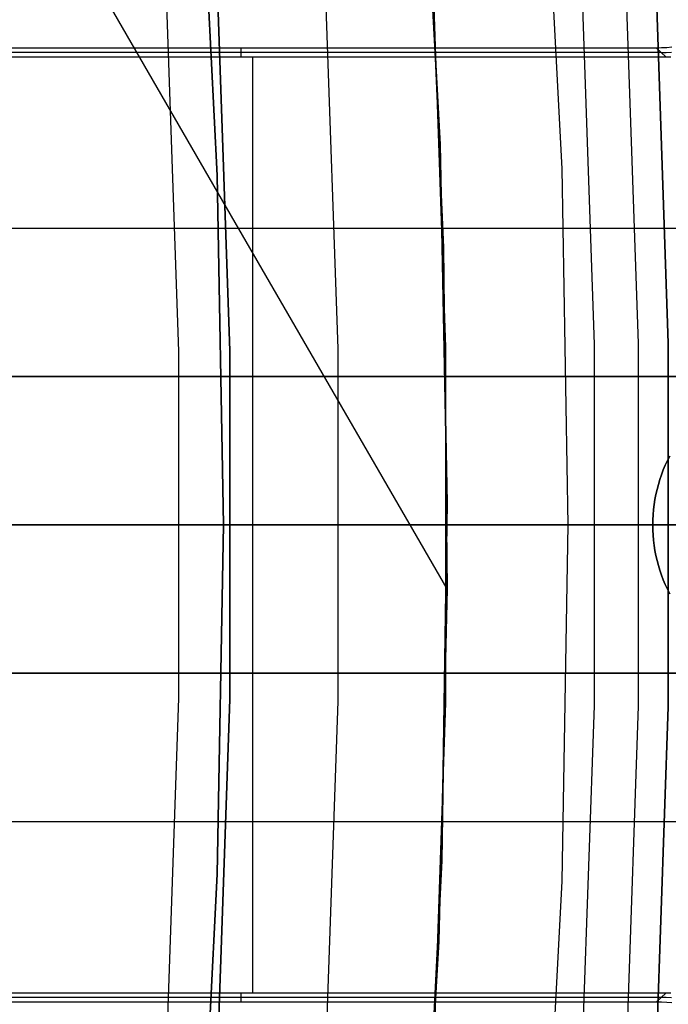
# Model space of a CAD drawing. Header units: millimetres. Extents: x 8926 to 10090, y -5004 to -3986.
# Tile 215 of 256: x 9573.43 to 9577.79, y -4356.74 to -4350.1. Entities that reach past the tile are written whole.
import ezdxf

# ---------------------------------------------------------------- set-up
doc = ezdxf.new("R2010")
doc.units = ezdxf.units.MM
for name, color, linetype in [('1', 7, 'Continuous'), ('COLOR EXT', 7, 'Continuous'), ('luz', 7, 'Continuous')]:
    doc.layers.add(name, color=color, linetype=linetype)
doc.layers.add('BLANCO METALICO', color=7, linetype='Continuous', true_color=0xededed)

msp = doc.modelspace()

# ---------------------------------------------------------------- linework, layer by layer
at = {"layer": '1', "color": 29, "true_color": 0x4d342b}
for p, q in [((9576.2579, -4350.9402, 42.4621), (9576.1268, -4348.5282, 42.4621)), ((9576.1268, -4348.5282, 51.5121), (9576.2579, -4350.9402, 51.5121)), ((9574.8776, -4351.4655, 61.9642), (9573.4311, -4348.9596, 63.2814)), ((9576.1795, -4349.3366, 59.5679), (9576.2798, -4351.6356, 59.5679)), ((9576.1801, -4349.3365, 60.5621), (9576.2801, -4351.6356, 60.5621)), ((9576.1801, -4349.3365, 60.065), (9576.2801, -4351.6356, 60.065)), ((9576.3051, -4353.3553, 42.4621), (9576.2579, -4350.9402, 42.4621)), ((9576.2579, -4350.9402, 51.5121), (9576.3051, -4353.3553, 51.5121)), ((9576.304, -4353.9367, 60.5621), (9574.8776, -4351.4655, 61.9642)), ((9576.2798, -4351.6356, 59.5679), (9576.304, -4353.9367, 59.5679)), ((9576.2801, -4351.6356, 60.5621), (9576.304, -4353.9367, 60.5621)), ((9576.2801, -4351.6356, 60.065), (9576.304, -4353.9367, 60.065)), ((9576.2684, -4355.7706, 42.4621), (9576.3051, -4353.3553, 42.4621)), ((9576.3051, -4353.3553, 51.5121), (9576.2684, -4355.7706, 51.5121)), ((9576.3046, -4353.8206, 59.5679), (9576.3046, -4353.8206, 42.4621)), ((9576.304, -4353.9367, 60.5621), (9576.2486, -4356.3128, 60.5621)), ((9576.304, -4353.9367, 59.5679), (9576.304, -4353.9367, 60.5621)), ((9576.1477, -4358.1831, 42.4621), (9576.2684, -4355.7706, 42.4621)), ((9576.2684, -4355.7706, 51.5121), (9576.1477, -4358.1831, 51.5121)), ((9576.2486, -4356.3128, 60.5621), (9576.112, -4358.6857, 60.5621))]:
    msp.add_line(p, q, dxfattribs=at)
at = {"layer": '1', "color": 250, "true_color": 0x111111}
for p, q in [((9574.6343, -4348.7971, 45.7922), (9574.7567, -4351.1498, 45.7922)), ((9574.7567, -4351.1499, 45.7922), (9574.6343, -4348.7972, 45.7922)), ((9576.2121, -4349.9079, 47.3), (9576.2949, -4352.3057, 47.3)), ((9576.2121, -4349.9079, 56.8), (9576.2949, -4352.3057, 56.8)), ((9576.2121, -4349.9079, 52.05), (9576.2949, -4352.3057, 52.05)), ((9574.8412, -4352.3308, 56.8), (9574.7601, -4349.9831, 56.8)), ((9574.7601, -4349.9831, 58.1203), (9574.8412, -4352.3308, 58.1203)), ((9574.7601, -4349.9831, 57.4602), (9574.8412, -4352.3308, 57.4602)), ((9574.7567, -4351.1498, 45.7922), (9574.7975, -4353.5052, 45.7922)), ((9574.7975, -4353.5053, 45.7922), (9574.7567, -4351.1499, 45.7922)), ((9574.8412, -4354.6798, 56.8), (9574.8412, -4352.3308, 56.8)), ((9574.8412, -4352.3308, 58.1203), (9574.8412, -4354.6798, 58.1203)), ((9574.8412, -4352.3308, 57.4602), (9574.8412, -4354.6798, 57.4602)), ((9576.2949, -4352.3057, 47.3), (9576.2949, -4354.7049, 47.3)), ((9576.2949, -4352.3057, 56.8), (9576.2949, -4354.7049, 56.8)), ((9576.2949, -4352.3057, 52.05), (9576.2949, -4354.7049, 52.05)), ((9574.7975, -4353.5053, 45.7922), (9533.9541, -4353.5053, 45.7922)), ((9573.4199, -4353.5053, 60.6662), (9573.5059, -4353.5053, 60.6119)), ((9573.5059, -4353.5053, 60.6119), (9573.59, -4353.5053, 60.5546)), ((9573.59, -4353.5053, 60.5546), (9573.6721, -4353.5053, 60.4945)), ((9573.6721, -4353.5053, 60.4945), (9573.7521, -4353.5053, 60.4317)), ((9573.7521, -4353.5053, 60.4317), (9573.8299, -4353.5053, 60.3661)), ((9573.8299, -4353.5053, 60.3661), (9573.9055, -4353.5053, 60.298)), ((9573.9055, -4353.5053, 60.298), (9573.9786, -4353.5053, 60.2273)), ((9573.9786, -4353.5053, 60.2273), (9574.0493, -4353.5053, 60.1541)), ((9574.0493, -4353.5053, 60.1541), (9574.1175, -4353.5053, 60.0786)), ((9574.1175, -4353.5053, 60.0786), (9574.1831, -4353.5053, 60.0008)), ((9574.1831, -4353.5053, 60.0008), (9574.2459, -4353.5053, 59.9208)), ((9574.2459, -4353.5053, 59.9208), (9574.306, -4353.5053, 59.8386)), ((9574.306, -4353.5053, 59.8386), (9574.3632, -4353.5053, 59.7545)), ((9574.3632, -4353.5053, 59.7545), (9574.4176, -4353.5053, 59.6685)), ((9574.4176, -4353.5053, 59.6685), (9574.469, -4353.5053, 59.5807)), ((9574.469, -4353.5053, 59.5807), (9574.5173, -4353.5053, 59.4912)), ((9574.5173, -4353.5053, 59.4912), (9574.5626, -4353.5053, 59.4)), ((9574.5626, -4353.5053, 59.4), (9574.6047, -4353.5053, 59.3074)), ((9574.6047, -4353.5053, 59.3074), (9574.6436, -4353.5053, 59.2134)), ((9574.6436, -4353.5053, 59.2134), (9574.6793, -4353.5053, 59.1182)), ((9574.6793, -4353.5053, 59.1182), (9574.7118, -4353.5053, 59.0217)), ((9574.7118, -4353.5053, 59.0217), (9574.7409, -4353.5053, 58.9242)), ((9574.7409, -4353.5053, 58.9242), (9574.7666, -4353.5053, 58.8258)), ((9574.7567, -4355.8608, 45.7922), (9574.7975, -4353.5053, 45.7922)), ((9574.7975, -4353.5054, 45.7922), (9574.7567, -4355.8608, 45.7922)), ((9574.7666, -4353.5053, 58.8258), (9574.789, -4353.5053, 58.7266)), ((9574.789, -4353.5053, 58.7266), (9574.808, -4353.5053, 58.6266)), ((9574.849, -4353.5053, 45.7931), (9574.7975, -4353.5053, 45.7922)), ((9574.808, -4353.5053, 58.6266), (9574.8236, -4353.5053, 58.5261)), ((9574.8236, -4353.5053, 58.5261), (9574.8357, -4353.5053, 58.425)), ((9574.8357, -4353.5053, 58.425), (9574.8444, -4353.5053, 58.3237)), ((9574.8444, -4353.5053, 58.3237), (9574.8496, -4353.5053, 58.2221)), ((9574.9004, -4353.5053, 45.7957), (9574.849, -4353.5053, 45.7931)), ((9574.8496, -4353.5053, 58.2221), (9574.8514, -4353.5053, 58.1203)), ((9576.3053, -4353.5053, 56.8), (9574.8514, -4353.5053, 56.8)), ((9574.8514, -4353.5053, 58.1203), (9574.8514, -4353.5053, 56.8)), ((9574.9517, -4353.5053, 45.8001), (9574.9004, -4353.5053, 45.7957)), ((9575.0028, -4353.5053, 45.8062), (9574.9517, -4353.5053, 45.8001)), ((9575.0537, -4353.5053, 45.8141), (9575.0028, -4353.5053, 45.8062)), ((9575.1043, -4353.5053, 45.8237), (9575.0537, -4353.5053, 45.8141)), ((9575.1545, -4353.5053, 45.8351), (9575.1043, -4353.5053, 45.8237)), ((9575.2043, -4353.5053, 45.8481), (9575.1545, -4353.5053, 45.8351)), ((9575.2536, -4353.5053, 45.8628), (9575.2043, -4353.5053, 45.8481)), ((9575.3024, -4353.5053, 45.8792), (9575.2536, -4353.5053, 45.8628)), ((9575.3506, -4353.5053, 45.8973), (9575.3024, -4353.5053, 45.8792)), ((9575.3982, -4353.5053, 45.917), (9575.3506, -4353.5053, 45.8973)), ((9575.4451, -4353.5053, 45.9383), (9575.3982, -4353.5053, 45.917)), ((9575.4912, -4353.5053, 45.9612), (9575.4451, -4353.5053, 45.9383)), ((9575.5365, -4353.5053, 45.9857), (9575.4912, -4353.5053, 45.9612)), ((9575.5809, -4353.5053, 46.0117), (9575.5365, -4353.5053, 45.9857)), ((9575.6245, -4353.5053, 46.0392), (9575.5809, -4353.5053, 46.0117)), ((9575.667, -4353.5053, 46.0682), (9575.6245, -4353.5053, 46.0392)), ((9575.7086, -4353.5053, 46.0986), (9575.667, -4353.5053, 46.0682)), ((9575.749, -4353.5053, 46.1304), (9575.7086, -4353.5053, 46.0986)), ((9575.7884, -4353.5053, 46.1635), (9575.749, -4353.5053, 46.1304)), ((9575.8266, -4353.5053, 46.198), (9575.7884, -4353.5053, 46.1635)), ((9575.8637, -4353.5053, 46.2338), (9575.8266, -4353.5053, 46.198)), ((9575.8994, -4353.5053, 46.2708), (9575.8637, -4353.5053, 46.2338)), ((9575.9339, -4353.5053, 46.309), (9575.8994, -4353.5053, 46.2708)), ((9575.9671, -4353.5053, 46.3484), (9575.9339, -4353.5053, 46.309)), ((9575.9989, -4353.5053, 46.3889), (9575.9671, -4353.5053, 46.3484)), ((9576.0293, -4353.5053, 46.4305), (9575.9989, -4353.5053, 46.3889)), ((9576.0583, -4353.5053, 46.473), (9576.0293, -4353.5053, 46.4305)), ((9576.0858, -4353.5053, 46.5166), (9576.0583, -4353.5053, 46.473)), ((9576.1118, -4353.5053, 46.561), (9576.0858, -4353.5053, 46.5166)), ((9576.1362, -4353.5053, 46.6063), (9576.1118, -4353.5053, 46.561)), ((9576.1591, -4353.5053, 46.6524), (9576.1362, -4353.5053, 46.6063)), ((9576.1805, -4353.5053, 46.6993), (9576.1591, -4353.5053, 46.6524)), ((9576.2002, -4353.5053, 46.7468), (9576.1805, -4353.5053, 46.6993)), ((9576.2182, -4353.5053, 46.795), (9576.2002, -4353.5053, 46.7468)), ((9576.2346, -4353.5053, 46.8438), (9576.2182, -4353.5053, 46.795)), ((9576.2494, -4353.5053, 46.8932), (9576.2346, -4353.5053, 46.8438)), ((9576.2624, -4353.5053, 46.943), (9576.2494, -4353.5053, 46.8932)), ((9576.2738, -4353.5053, 46.9932), (9576.2624, -4353.5053, 46.943)), ((9576.2834, -4353.5053, 47.0438), (9576.2738, -4353.5053, 46.9932)), ((9576.2912, -4353.5053, 47.0947), (9576.2834, -4353.5053, 47.0438)), ((9576.2974, -4353.5053, 47.1458), (9576.2912, -4353.5053, 47.0947)), ((9576.3018, -4353.5053, 47.1971), (9576.2974, -4353.5053, 47.1458)), ((9576.3044, -4353.5053, 47.2485), (9576.3018, -4353.5053, 47.1971)), ((9576.3053, -4353.5053, 47.3), (9576.3044, -4353.5053, 47.2485)), ((9576.3053, -4353.5053, 56.8), (9576.3053, -4353.5053, 47.3)), ((9574.7601, -4357.0275, 56.8), (9574.8412, -4354.6798, 56.8)), ((9574.8412, -4354.6798, 58.1203), (9574.7601, -4357.0275, 58.1203)), ((9574.8412, -4354.6798, 57.4602), (9574.7601, -4357.0275, 57.4602)), ((9576.2949, -4354.7049, 47.3), (9576.2121, -4357.1027, 47.3)), ((9576.2949, -4354.7049, 56.8), (9576.2121, -4357.1027, 56.8)), ((9576.2949, -4354.7049, 52.05), (9576.2121, -4357.1027, 52.05)), ((9574.6343, -4358.2134, 45.7922), (9574.7567, -4355.8608, 45.7922)), ((9574.7567, -4355.8608, 45.7922), (9574.6343, -4358.2135, 45.7922))]:
    msp.add_line(p, q, dxfattribs=at)
at = {"layer": 'BLANCO METALICO'}
for p, q in [((9559.9272, -4351.5053, 242.0324), (9581.6899, -4351.5053, 242.0324)), ((9577.8044, -4353.0406, 242.0324), (9577.7889, -4353.0714, 242.0324)), ((9577.7889, -4353.0714, 236.5324), (9577.8044, -4353.0406, 236.5324)), ((9577.7611, -4353.1346, 242.0324), (9577.7489, -4353.1669, 242.0324)), ((9577.7489, -4353.1669, 236.5324), (9577.7611, -4353.1346, 236.5324)), ((9577.7745, -4353.1028, 242.0324), (9577.7611, -4353.1346, 242.0324)), ((9577.7611, -4353.1346, 236.5324), (9577.7745, -4353.1028, 236.5324)), ((9577.7889, -4353.0714, 242.0324), (9577.7745, -4353.1028, 242.0324)), ((9577.7745, -4353.1028, 236.5324), (9577.7889, -4353.0714, 236.5324)), ((9577.7378, -4353.1996, 242.0324), (9577.7278, -4353.2326, 242.0324)), ((9577.7278, -4353.2326, 236.5324), (9577.7378, -4353.1996, 236.5324)), ((9577.7489, -4353.1669, 242.0324), (9577.7378, -4353.1996, 242.0324)), ((9577.7378, -4353.1996, 236.5324), (9577.7489, -4353.1669, 236.5324)), ((9577.719, -4353.266, 242.0324), (9577.7113, -4353.2996, 242.0324)), ((9577.7113, -4353.2996, 236.5324), (9577.719, -4353.266, 236.5324)), ((9577.7278, -4353.2326, 242.0324), (9577.719, -4353.266, 242.0324)), ((9577.719, -4353.266, 236.5324), (9577.7278, -4353.2326, 236.5324)), ((9577.7048, -4353.3335, 242.0324), (9577.6994, -4353.3677, 242.0324)), ((9577.6994, -4353.3677, 236.5324), (9577.7048, -4353.3335, 236.5324)), ((9577.7113, -4353.2996, 242.0324), (9577.7048, -4353.3335, 242.0324)), ((9577.7048, -4353.3335, 236.5324), (9577.7113, -4353.2996, 236.5324)), ((9577.6953, -4353.4019, 242.0324), (9577.6923, -4353.4363, 242.0324)), ((9577.6923, -4353.4363, 236.5324), (9577.6953, -4353.4019, 236.5324)), ((9577.6994, -4353.3677, 242.0324), (9577.6953, -4353.4019, 242.0324)), ((9577.6953, -4353.4019, 236.5324), (9577.6994, -4353.3677, 236.5324)), ((9577.6923, -4353.4363, 242.0324), (9577.6905, -4353.4708, 242.0324)), ((9577.6905, -4353.4708, 236.5324), (9577.6923, -4353.4363, 236.5324)), ((9531.805, -4353.5053, 219.9163), (9605.005, -4353.5053, 219.9163)), ((9605.005, -4353.5053, 219.1163), (9532.305, -4353.5053, 219.1163)), ((9577.6899, -4353.5053, 242.0324), (9571.6899, -4353.5053, 242.0324)), ((9571.6899, -4353.5053, 236.5324), (9577.6899, -4353.5053, 236.5324)), ((9577.6905, -4353.4708, 242.0324), (9577.6899, -4353.5053, 242.0324)), ((9577.6899, -4353.5053, 236.5324), (9577.6905, -4353.4708, 236.5324)), ((9577.6899, -4353.5053, 236.5324), (9577.6899, -4353.5053, 242.0324)), ((9577.6899, -4353.5053, 242.0324), (9577.6905, -4353.5398, 242.0324)), ((9577.6905, -4353.5398, 236.5324), (9577.6899, -4353.5053, 236.5324)), ((9577.6905, -4353.5398, 242.0324), (9577.6923, -4353.5743, 242.0324)), ((9577.6923, -4353.5743, 236.5324), (9577.6905, -4353.5398, 236.5324)), ((9577.6923, -4353.5743, 242.0324), (9577.6953, -4353.6087, 242.0324)), ((9577.6953, -4353.6087, 236.5324), (9577.6923, -4353.5743, 236.5324)), ((9577.6953, -4353.6087, 242.0324), (9577.6994, -4353.643, 242.0324)), ((9577.6994, -4353.643, 236.5324), (9577.6953, -4353.6087, 236.5324)), ((9577.6994, -4353.643, 242.0324), (9577.7048, -4353.6771, 242.0324)), ((9577.7048, -4353.6771, 236.5324), (9577.6994, -4353.643, 236.5324)), ((9577.7048, -4353.6771, 242.0324), (9577.7113, -4353.711, 242.0324)), ((9577.7113, -4353.711, 236.5324), (9577.7048, -4353.6771, 236.5324)), ((9577.7113, -4353.711, 242.0324), (9577.719, -4353.7446, 242.0324)), ((9577.719, -4353.7446, 236.5324), (9577.7113, -4353.711, 236.5324)), ((9577.719, -4353.7446, 242.0324), (9577.7278, -4353.778, 242.0324)), ((9577.7278, -4353.778, 236.5324), (9577.719, -4353.7446, 236.5324)), ((9577.7278, -4353.778, 242.0324), (9577.7378, -4353.811, 242.0324)), ((9577.7378, -4353.811, 236.5324), (9577.7278, -4353.778, 236.5324)), ((9577.7378, -4353.811, 242.0324), (9577.7489, -4353.8437, 242.0324)), ((9577.7489, -4353.8437, 236.5324), (9577.7378, -4353.811, 236.5324)), ((9577.7489, -4353.8437, 242.0324), (9577.7611, -4353.876, 242.0324)), ((9577.7611, -4353.876, 236.5324), (9577.7489, -4353.8437, 236.5324)), ((9577.7611, -4353.876, 242.0324), (9577.7745, -4353.9078, 242.0324)), ((9577.7745, -4353.9078, 236.5324), (9577.7611, -4353.876, 236.5324)), ((9577.7745, -4353.9078, 242.0324), (9577.7889, -4353.9392, 242.0324)), ((9577.7889, -4353.9392, 236.5324), (9577.7745, -4353.9078, 236.5324)), ((9577.7889, -4353.9392, 242.0324), (9577.8044, -4353.97, 242.0324)), ((9577.8044, -4353.97, 236.5324), (9577.7889, -4353.9392, 236.5324)), ((9559.9272, -4355.5053, 242.0324), (9581.6899, -4355.5053, 242.0324))]:
    msp.add_line(p, q, dxfattribs=at)
at = {"layer": 'COLOR EXT', "color": 30, "true_color": 0xff8d00}
for p, q in [((9577.7151, -4350.2902, 19.1621), (9572.0525, -4350.2902, 19.1621)), ((9577.7466, -4350.3199, 17.1621), (9572.0832, -4350.3199, 17.1621)), ((9574.9153, -4350.2902, 19.1621), (9574.9153, -4350.3495, 15.1621)), ((9577.7498, -4350.2896, 19.1621), (9577.7151, -4350.2902, 19.1621)), ((9577.7151, -4350.2902, 19.1621), (9577.7781, -4350.3495, 15.1621)), ((9577.7467, -4350.3199, 17.1587), (9577.7813, -4350.3193, 17.1592)), ((9577.7844, -4350.2878, 19.1621), (9577.7498, -4350.2896, 19.1621)), ((9577.7813, -4350.3193, 17.1592), (9577.8159, -4350.3175, 17.1597)), ((9577.819, -4350.2848, 19.1621), (9577.7844, -4350.2878, 19.1621)), ((9572.1138, -4350.3495, 15.1621), (9577.7781, -4350.3495, 15.1621)), ((9574.9953, -4356.6611, 15.1621), (9574.9953, -4350.3495, 15.1621)), ((9577.7781, -4350.3495, 15.1621), (9577.8127, -4350.3489, 15.1621)), ((9541.7913, -4352.5053, 21.2621), (9579.7984, -4352.5053, 21.2621)), ((9579.7984, -4352.5053, 25.2621), (9541.7913, -4352.5053, 25.2621)), ((9541.7913, -4352.5053, 23.2621), (9579.7984, -4352.5053, 23.2621)), ((9579.8053, -4353.5053, 25.2621), (9541.8053, -4353.5053, 25.2621)), ((9578.3995, -4353.5053, 15.1621), (9571.1495, -4353.5053, 15.1621)), ((9579.7984, -4354.5053, 21.2621), (9541.7907, -4354.5053, 21.2621)), ((9541.7907, -4354.5053, 25.2621), (9579.7984, -4354.5053, 25.2621)), ((9579.7984, -4354.5053, 23.2621), (9541.7907, -4354.5053, 23.2621)), ((9572.0525, -4356.7204, 19.1621), (9577.7151, -4356.7204, 19.1621)), ((9577.7466, -4356.6907, 17.1621), (9572.0832, -4356.6907, 17.1621)), ((9577.7781, -4356.6611, 15.1621), (9572.1138, -4356.6611, 15.1621)), ((9574.9153, -4356.6611, 15.1621), (9574.9153, -4356.7204, 19.1621)), ((9577.7781, -4356.6611, 15.1621), (9577.7151, -4356.7204, 19.1621)), ((9577.7151, -4356.7204, 19.1621), (9577.7498, -4356.721, 19.1621)), ((9577.7813, -4356.6913, 17.1592), (9577.7467, -4356.6907, 17.1587)), ((9577.7498, -4356.721, 19.1621), (9577.7844, -4356.7228, 19.1621)), ((9577.8127, -4356.6617, 15.1621), (9577.7781, -4356.6611, 15.1621)), ((9577.8159, -4356.6931, 17.1597), (9577.7813, -4356.6913, 17.1592)), ((9577.7844, -4356.7228, 19.1621), (9577.819, -4356.7258, 19.1621))]:
    msp.add_line(p, q, dxfattribs=at)
at = {"layer": 'luz', "color": 7, "true_color": 0xffffff}
for p, q in [((9577.0788, -4351.1047, -26.7625), (9576.9559, -4348.7069, -26.7625)), ((9577.2108, -4349.8561, -26.7982), (9577.2948, -4352.2884, -26.7982)), ((9577.5947, -4352.2832, -31.0379), (9577.5104, -4349.8406, -31.0379)), ((9577.7947, -4352.2798, -26.2982), (9577.7101, -4349.8302, -26.2982)), ((9577.7101, -4349.8302, -23.5379), (9577.7947, -4352.2798, -23.5379)), ((9577.7947, -4352.2798, -24.918), (9577.7101, -4349.8302, -24.918)), ((9575.5706, -4352.3182, -29.6299), (9575.4886, -4349.9454, -29.6299)), ((9574.4145, -4350.0011, -29.9168), (9574.4952, -4352.3368, -29.9168)), ((9577.1198, -4353.5053, -26.7625), (9577.0788, -4351.1047, -26.7625)), ((9574.4952, -4352.3368, -29.9168), (9574.4952, -4354.6738, -29.9168)), ((9575.5706, -4354.6924, -29.6299), (9575.5706, -4352.3182, -29.6299)), ((9577.2948, -4352.2884, -26.7982), (9577.2948, -4354.7222, -26.7982)), ((9577.5947, -4354.7274, -31.0379), (9577.5947, -4352.2832, -31.0379)), ((9577.7947, -4354.7308, -26.2982), (9577.7947, -4352.2798, -26.2982)), ((9577.7947, -4352.2798, -23.5379), (9577.7947, -4354.7308, -23.5379)), ((9577.7947, -4354.7308, -24.918), (9577.7947, -4352.2798, -24.918)), ((9570.9976, -4353.5053, -24.4387), (9577.1198, -4353.5053, -26.7625)), ((9573.3591, -4353.5053, -30.2244), (9573.4391, -4353.5053, -30.2227)), ((9573.4391, -4353.5053, -30.2227), (9573.519, -4353.5053, -30.2184)), ((9573.519, -4353.5053, -30.2184), (9573.5987, -4353.5053, -30.2112)), ((9573.5987, -4353.5053, -30.2112), (9573.6781, -4353.5053, -30.2013)), ((9573.6781, -4353.5053, -30.2013), (9573.7571, -4353.5053, -30.1887)), ((9573.7571, -4353.5053, -30.1887), (9573.8356, -4353.5053, -30.1734)), ((9573.8356, -4353.5053, -30.1734), (9573.9135, -4353.5053, -30.1553)), ((9573.9135, -4353.5053, -30.1553), (9573.9908, -4353.5053, -30.1346)), ((9573.9908, -4353.5053, -30.1346), (9574.0673, -4353.5053, -30.1112)), ((9574.0673, -4353.5053, -30.1112), (9574.143, -4353.5053, -30.0852)), ((9574.143, -4353.5053, -30.0852), (9574.2177, -4353.5053, -30.0566)), ((9574.2177, -4353.5053, -30.0566), (9574.2913, -4353.5053, -30.0254)), ((9574.2913, -4353.5053, -30.0254), (9574.3639, -4353.5053, -29.9917)), ((9574.3639, -4353.5053, -29.9917), (9574.4352, -4353.5053, -29.9555)), ((9574.4352, -4353.5053, -29.9555), (9574.5053, -4353.5053, -29.9168)), ((9574.571, -4353.5053, -29.8806), (9574.5053, -4353.5053, -29.9168)), ((9574.6379, -4353.5053, -29.8467), (9574.571, -4353.5053, -29.8806)), ((9574.7059, -4353.5053, -29.8151), (9574.6379, -4353.5053, -29.8467)), ((9574.775, -4353.5053, -29.7859), (9574.7059, -4353.5053, -29.8151)), ((9574.845, -4353.5053, -29.7591), (9574.775, -4353.5053, -29.7859)), ((9574.916, -4353.5053, -29.7348), (9574.845, -4353.5053, -29.7591)), ((9574.9877, -4353.5053, -29.713), (9574.916, -4353.5053, -29.7348)), ((9575.0602, -4353.5053, -29.6936), (9574.9877, -4353.5053, -29.713)), ((9575.1333, -4353.5053, -29.6768), (9575.0602, -4353.5053, -29.6936)), ((9575.2069, -4353.5053, -29.6625), (9575.1333, -4353.5053, -29.6768)), ((9575.281, -4353.5053, -29.6508), (9575.2069, -4353.5053, -29.6625)), ((9575.3555, -4353.5053, -29.6417), (9575.281, -4353.5053, -29.6508)), ((9575.4302, -4353.5053, -29.6352), (9575.3555, -4353.5053, -29.6417)), ((9575.5051, -4353.5053, -29.6312), (9575.4302, -4353.5053, -29.6352)), ((9575.5801, -4353.5053, -29.6299), (9575.5051, -4353.5053, -29.6312)), ((9575.6551, -4353.5053, -29.6312), (9575.5801, -4353.5053, -29.6299)), ((9575.73, -4353.5053, -29.6351), (9575.6551, -4353.5053, -29.6312)), ((9575.8047, -4353.5053, -29.6416), (9575.73, -4353.5053, -29.6351)), ((9575.8792, -4353.5053, -29.6506), (9575.8047, -4353.5053, -29.6416)), ((9575.9532, -4353.5053, -29.6623), (9575.8792, -4353.5053, -29.6506)), ((9576.0269, -4353.5053, -29.6765), (9575.9532, -4353.5053, -29.6623)), ((9576.1, -4353.5053, -29.6933), (9576.0269, -4353.5053, -29.6765)), ((9576.1725, -4353.5053, -29.7125), (9576.1, -4353.5053, -29.6933)), ((9576.2442, -4353.5053, -29.7343), (9576.1725, -4353.5053, -29.7125)), ((9576.3152, -4353.5053, -29.7586), (9576.2442, -4353.5053, -29.7343)), ((9576.3853, -4353.5053, -29.7854), (9576.3152, -4353.5053, -29.7586)), ((9576.4544, -4353.5053, -29.8145), (9576.3853, -4353.5053, -29.7854)), ((9576.5224, -4353.5053, -29.846), (9576.4544, -4353.5053, -29.8145)), ((9576.5894, -4353.5053, -29.8799), (9576.5224, -4353.5053, -29.846)), ((9576.6551, -4353.5053, -29.9161), (9576.5894, -4353.5053, -29.8799)), ((9576.7195, -4353.5053, -29.9545), (9576.6551, -4353.5053, -29.9161)), ((9576.7825, -4353.5053, -29.9952), (9576.7195, -4353.5053, -29.9545)), ((9576.8441, -4353.5053, -30.038), (9576.7825, -4353.5053, -29.9952)), ((9576.9042, -4353.5053, -30.0829), (9576.8441, -4353.5053, -30.038)), ((9576.9626, -4353.5053, -30.1299), (9576.9042, -4353.5053, -30.0829)), ((9577.0194, -4353.5053, -30.1789), (9576.9626, -4353.5053, -30.1299)), ((9577.0745, -4353.5053, -30.2298), (9577.0194, -4353.5053, -30.1789)), ((9577.1277, -4353.5053, -30.2826), (9577.0745, -4353.5053, -30.2298)), ((9577.0788, -4355.9059, -26.7625), (9577.1198, -4353.5053, -26.7625)), ((9577.1361, -4353.5053, -26.7687), (9577.1198, -4353.5053, -26.7625)), ((9577.1791, -4353.5053, -30.3372), (9577.1277, -4353.5053, -30.2826)), ((9577.1526, -4353.5053, -26.7743), (9577.1361, -4353.5053, -26.7687)), ((9577.1693, -4353.5053, -26.7793), (9577.1526, -4353.5053, -26.7743)), ((9577.1861, -4353.5053, -26.7838), (9577.1693, -4353.5053, -26.7793)), ((9577.2286, -4353.5053, -30.3936), (9577.1791, -4353.5053, -30.3372)), ((9577.2031, -4353.5053, -26.7876), (9577.1861, -4353.5053, -26.7838)), ((9577.2202, -4353.5053, -26.7909), (9577.2031, -4353.5053, -26.7876)), ((9577.2374, -4353.5053, -26.7936), (9577.2202, -4353.5053, -26.7909)), ((9577.2761, -4353.5053, -30.4517), (9577.2286, -4353.5053, -30.3936)), ((9577.2547, -4353.5053, -26.7956), (9577.2374, -4353.5053, -26.7936)), ((9577.2721, -4353.5053, -26.7971), (9577.2547, -4353.5053, -26.7956)), ((9577.2894, -4353.5053, -26.7979), (9577.2721, -4353.5053, -26.7971)), ((9577.3215, -4353.5053, -30.5114), (9577.2761, -4353.5053, -30.4517)), ((9577.3069, -4353.5053, -26.7982), (9577.2894, -4353.5053, -26.7979)), ((9577.3243, -4353.5053, -26.7978), (9577.3069, -4353.5053, -26.7982)), ((9577.3648, -4353.5053, -30.5726), (9577.3215, -4353.5053, -30.5114)), ((9577.3417, -4353.5053, -26.7969), (9577.3243, -4353.5053, -26.7978)), ((9577.359, -4353.5053, -26.7953), (9577.3417, -4353.5053, -26.7969)), ((9577.3763, -4353.5053, -26.7931), (9577.359, -4353.5053, -26.7953)), ((9577.406, -4353.5053, -30.6353), (9577.3648, -4353.5053, -30.5726)), ((9577.3935, -4353.5053, -26.7903), (9577.3763, -4353.5053, -26.7931)), ((9577.4106, -4353.5053, -26.787), (9577.3935, -4353.5053, -26.7903)), ((9577.445, -4353.5053, -30.6994), (9577.406, -4353.5053, -30.6353)), ((9577.4275, -4353.5053, -26.783), (9577.4106, -4353.5053, -26.787)), ((9577.4444, -4353.5053, -26.7785), (9577.4275, -4353.5053, -26.783)), ((9577.461, -4353.5053, -26.7733), (9577.4444, -4353.5053, -26.7785)), ((9577.4817, -4353.5053, -30.7648), (9577.445, -4353.5053, -30.6994)), ((9577.4775, -4353.5053, -26.7676), (9577.461, -4353.5053, -26.7733)), ((9577.4937, -4353.5053, -26.7613), (9577.4775, -4353.5053, -26.7676)), ((9577.5161, -4353.5053, -30.8314), (9577.4817, -4353.5053, -30.7648)), ((9577.5097, -4353.5053, -26.7545), (9577.4937, -4353.5053, -26.7613)), ((9577.5255, -4353.5053, -26.7471), (9577.5097, -4353.5053, -26.7545)), ((9577.5482, -4353.5053, -30.8992), (9577.5161, -4353.5053, -30.8314)), ((9577.541, -4353.5053, -26.7392), (9577.5255, -4353.5053, -26.7471)), ((9577.5562, -4353.5053, -26.7307), (9577.541, -4353.5053, -26.7392)), ((9577.578, -4353.5053, -30.968), (9577.5482, -4353.5053, -30.8992)), ((9577.5711, -4353.5053, -26.7217), (9577.5562, -4353.5053, -26.7307)), ((9577.5857, -4353.5053, -26.7122), (9577.5711, -4353.5053, -26.7217)), ((9577.6053, -4353.5053, -31.0379), (9577.578, -4353.5053, -30.968)), ((9577.5999, -4353.5053, -26.7021), (9577.5857, -4353.5053, -26.7122)), ((9577.6138, -4353.5053, -26.6916), (9577.5999, -4353.5053, -26.7021)), ((9577.6154, -4353.5053, -31.0638), (9577.6053, -4353.5053, -31.0379)), ((9577.6274, -4353.5053, -26.6806), (9577.6138, -4353.5053, -26.6916)), ((9577.6264, -4353.5053, -31.0893), (9577.6154, -4353.5053, -31.0638)), ((9577.6383, -4353.5053, -31.1144), (9577.6264, -4353.5053, -31.0893)), ((9577.6405, -4353.5053, -26.6692), (9577.6274, -4353.5053, -26.6806)), ((9577.6511, -4353.5053, -31.1391), (9577.6383, -4353.5053, -31.1144)), ((9577.6532, -4353.5053, -26.6573), (9577.6405, -4353.5053, -26.6692)), ((9577.6647, -4353.5053, -31.1633), (9577.6511, -4353.5053, -31.1391)), ((9577.6655, -4353.5053, -26.645), (9577.6532, -4353.5053, -26.6573)), ((9577.6791, -4353.5053, -31.187), (9577.6647, -4353.5053, -31.1633)), ((9577.6774, -4353.5053, -26.6322), (9577.6655, -4353.5053, -26.645)), ((9577.6888, -4353.5053, -26.619), (9577.6774, -4353.5053, -26.6322)), ((9577.6943, -4353.5053, -31.2102), (9577.6791, -4353.5053, -31.187)), ((9577.6997, -4353.5053, -26.6055), (9577.6888, -4353.5053, -26.619)), ((9577.7104, -4353.5053, -31.2329), (9577.6943, -4353.5053, -31.2102)), ((9577.7102, -4353.5053, -26.5916), (9577.6997, -4353.5053, -26.6055)), ((9577.7201, -4353.5053, -26.5773), (9577.7102, -4353.5053, -26.5916)), ((9577.7272, -4353.5053, -31.255), (9577.7104, -4353.5053, -31.2329)), ((9577.7296, -4353.5053, -26.5627), (9577.7201, -4353.5053, -26.5773)), ((9577.7448, -4353.5053, -31.2765), (9577.7272, -4353.5053, -31.255)), ((9577.7386, -4353.5053, -26.5477), (9577.7296, -4353.5053, -26.5627)), ((9577.747, -4353.5053, -26.5325), (9577.7386, -4353.5053, -26.5477)), ((9577.7631, -4353.5053, -31.2974), (9577.7448, -4353.5053, -31.2765)), ((9577.7549, -4353.5053, -26.517), (9577.747, -4353.5053, -26.5325)), ((9577.7622, -4353.5053, -26.5012), (9577.7549, -4353.5053, -26.517)), ((9577.769, -4353.5053, -26.4851), (9577.7622, -4353.5053, -26.5012)), ((9577.7821, -4353.5053, -31.3176), (9577.7631, -4353.5053, -31.2974)), ((9577.7753, -4353.5053, -26.4689), (9577.769, -4353.5053, -26.4851)), ((9577.7809, -4353.5053, -26.4524), (9577.7753, -4353.5053, -26.4689)), ((9577.786, -4353.5053, -26.4357), (9577.7809, -4353.5053, -26.4524)), ((9577.8019, -4353.5053, -31.3372), (9577.7821, -4353.5053, -31.3176)), ((9577.7905, -4353.5053, -26.4189), (9577.786, -4353.5053, -26.4357)), ((9577.7944, -4353.5053, -26.4019), (9577.7905, -4353.5053, -26.4189)), ((9577.7977, -4353.5053, -26.3848), (9577.7944, -4353.5053, -26.4019)), ((9574.4952, -4354.6738, -29.9168), (9574.4145, -4357.0095, -29.9168)), ((9575.4886, -4357.0652, -29.6299), (9575.5706, -4354.6924, -29.6299)), ((9577.2948, -4354.7222, -26.7982), (9577.2108, -4357.1545, -26.7982)), ((9577.5104, -4357.17, -31.0379), (9577.5947, -4354.7274, -31.0379)), ((9577.7101, -4357.1804, -26.2982), (9577.7947, -4354.7308, -26.2982)), ((9577.7947, -4354.7308, -23.5379), (9577.7101, -4357.1804, -23.5379)), ((9577.7101, -4357.1804, -24.918), (9577.7947, -4354.7308, -24.918)), ((9576.9559, -4358.3037, -26.7625), (9577.0788, -4355.9059, -26.7625))]:
    msp.add_line(p, q, dxfattribs=at)

doc.saveas('drawing.dxf')
